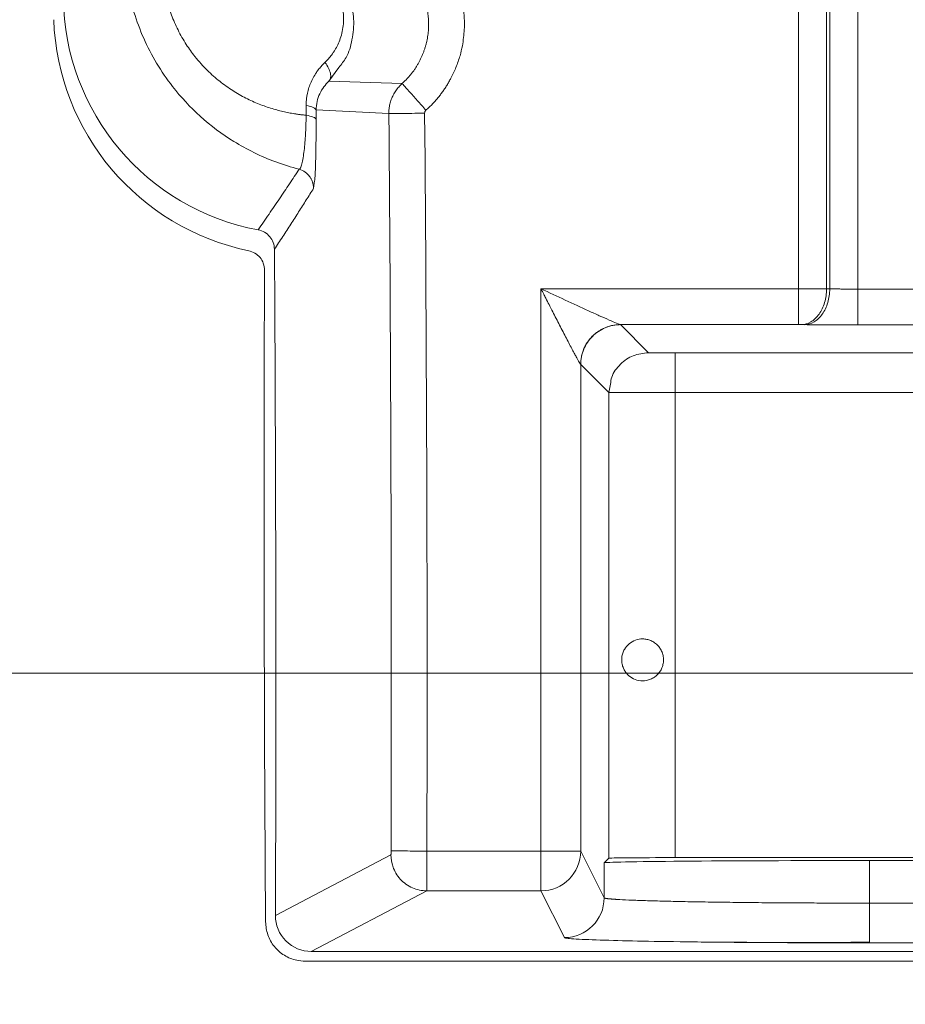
# Model space of a CAD drawing. Header units: millimetres. Extents: x 0 to 594, y 0 to 420.
# Tile 18 of 76: x 64 to 78, y 230 to 245. Entities that reach past the tile are written whole.
import ezdxf

# ---------------------------------------------------------------- set-up
doc = ezdxf.new("R2010")
doc.units = ezdxf.units.MM
doc.styles.add('SLDTEXTSTYLE1', font='TXT', dxfattribs={"width": 0.605})
doc.dimstyles.new('SLDDIMSTYLE3', dxfattribs={"dimtxt": 2.568319, "dimasz": 3.3, "dimexe": 0, "dimexo": 0.0625, "dimgap": 0.64208, "dimtad": 1, "dimdec": 1, "dimlfac": 5, "dimrnd": 1e-09, "dimzin": 12, "dimdsep": 46, "dimtxsty": 'SLDTEXTSTYLE1', "dimsah": 1, "dimcen": 0.09, "dimadec": 0, "dimazin": 3, "dimtfac": 1, "dimtdec": 1, "dimtmove": 0, "dimatfit": 0, "dimfxl": 1, "dimfrac": 2, "dimtolj": 1, "dimtzin": 12, "dimarcsym": 0})

# ---------------------------------------------------------------- blocks, each defined once
blk = doc.blocks.new('_D_13')
at = {"color": 7, "linetype": 'Continuous', "lineweight": 0}
for p, q in [((42.47, 235.104), (42.47, 241.504)), ((122.707, 235.104), (41.47, 235.104)), ((42.47, 225.604), (42.47, 235.104)), ((37.938, 233.539), (37.938, 234.127)), ((37.938, 234.127), (41.882, 234.127)), ((41.882, 234.127), (41.882, 233.539)), ((37.938, 227.169), (37.938, 226.581)), ((41.882, 226.581), (41.882, 227.169)), ((37.938, 226.581), (41.882, 226.581)), ((115.707, 225.604), (41.47, 225.604)), ((42.47, 225.604), (42.47, 219.204))]:
    blk.add_line(p, q, dxfattribs=at)
for points in [[(42.47, 235.104), (42.97, 238.404), (41.97, 238.404)], [(42.47, 225.604), (41.97, 222.304), (42.97, 222.304)]]:
    blk.add_solid(points, dxfattribs=at)
at = {"color": 7, "linetype": 'Continuous', "lineweight": 0, "char_height": 2.6458, "attachment_point": 1, "rotation": 90, "style": 'SLDTEXTSTYLE1'}
for s, insert in [('47,5', (33.939, 226.924)), ('1,9', (38.471, 227.904))]:
    blk.add_mtext(s, dxfattribs=dict(at, insert=insert))

msp = doc.modelspace()

# ---------------------------------------------------------------- linework, layer by layer
at = {"color": 7, "linetype": 'Continuous', "lineweight": 15}
for p, q in [((76.059, 352.904), (76.059, 240.902)), ((76.483, 352.904), (76.483, 240.902)), ((76.532, 352.904), (76.532, 240.901)), ((76.956, 352.904), (76.956, 240.899)), ((68.979, 244.036), (70.084, 244)), ((68.785, 243.456), (68.785, 243.601)), ((68.786, 243.601), (69.881, 243.548)), ((72.176, 240.902), (76.059, 240.902)), ((72.176, 232.419), (72.176, 240.902)), ((76.483, 240.902), (76.532, 240.901)), ((76.956, 240.899), (78.622, 240.899)), ((73.374, 240.362), (76.059, 240.362)), ((73.799, 239.939), (73.376, 240.362)), ((76.101, 240.362), (76.15, 240.361)), ((76.956, 240.359), (78.429, 240.359)), ((92.598, 239.936), (74.199, 239.936)), ((72.776, 239.762), (72.776, 232.419)), ((73.199, 239.339), (72.776, 239.762)), ((73.224, 239.465), (73.199, 239.339)), ((73.199, 232.311), (73.199, 239.339)), ((73.222, 239.338), (73.199, 239.339)), ((74.199, 232.32), (74.199, 239.336)), ((92.598, 239.336), (74.199, 239.336)), ((70.455, 232.419), (72.176, 232.419)), ((72.176, 232.419), (72.176, 231.819)), ((72.176, 232.419), (72.776, 232.419)), ((72.776, 232.419), (73.129, 231.713)), ((68.172, 231.446), (69.914, 232.36)), ((73.129, 232.241), (73.199, 232.311)), ((73.129, 232.241), (73.129, 231.713)), ((103.707, 232.32), (74.199, 232.32)), ((77.129, 232.276), (77.129, 231.633)), ((77.129, 232.276), (103.707, 232.276)), ((68.712, 230.904), (70.453, 231.819)), ((70.453, 231.819), (72.176, 231.819)), ((72.176, 231.819), (72.529, 231.113)), ((77.129, 231.633), (77.129, 231.034)), ((103.707, 230.904), (68.712, 230.904)), ((103.707, 230.757), (68.621, 230.757))]:
    msp.add_line(p, q, dxfattribs=at)
at = {"color": 8, "linetype": 'Continuous', "lineweight": 15}
for p, q in [((68.979, 244.036), (69.128, 244.242)), ((68.748, 242.42), (68.763, 242.531)), ((77.129, 231.633), (103.707, 231.633)), ((77.129, 231.034), (103.707, 231.034))]:
    msp.add_line(p, q, dxfattribs=at)
at = {"color": 7, "linetype": 'Continuous', "lineweight": 15}
for centre, radius, start, end in [((68.522, 245.096), 3.697, 182.057, 258.2382), ((-934.972, 234.904), 1004.891, 359.858374, 0.492843), ((-934.972, 234.904), 1005.431, 359.858374, 0.492843), ((-934.972, 234.904), 1003.15, 359.802472, 0.376673), ((1071.298, 237.74), 1003.297, 179.803405, 180.36477), ((72.176, 232.419), 0.6, 270.0069, 359.9865), ((72.529, 231.713), 0.6, 270.0069, 359.9865)]:
    msp.add_arc(centre, radius, start, end, dxfattribs=at)
for centre, major_axis, ratio, start_param, end_param in [((68.579, 245.335), (-2.684, -2.413), 0.997576, 5.56245, 6.936545), ((77.129, 232.241), (4, 0), 0.008727, 1.570796, 3.132866), ((74.199, 232.311), (1, 0), 0.008727, 1.570796, 3.132866), ((68.712, 231.444), (0.478, 0.251), 0.999296, 2.654994, 4.228683)]:
    msp.add_ellipse(centre, major_axis=major_axis, ratio=ratio, start_param=start_param, end_param=end_param, dxfattribs=at)
for points, knots in [([(70.441, 243.598), (70.456, 243.611), (70.486, 243.638), (70.529, 243.681), (70.571, 243.725), (70.611, 243.771), (70.65, 243.819), (70.687, 243.868), (70.723, 243.919), (70.757, 243.972), (70.789, 244.026), (70.838, 244.115), (70.899, 244.245), (70.955, 244.409), (71, 244.601), (71.024, 244.806), (71.021, 245.035), (70.996, 245.217), (70.961, 245.361), (70.918, 245.504), (70.862, 245.641), (70.793, 245.771), (70.739, 245.861), (70.679, 245.948), (70.616, 246.028), (70.55, 246.104), (70.482, 246.173), (70.41, 246.238), (70.36, 246.278), (70.335, 246.298)], [0, 0, 0, 0, 0.0195252, 0.0391678, 0.0589251, 0.0787941, 0.0987717, 0.1188549, 0.1390431, 0.1593373, 0.1797385, 0.2002474, 0.2583068, 0.3189549, 0.3689501, 0.449915, 0.5197267, 0.5914931, 0.6278202, 0.664224, 0.7364708, 0.7719867, 0.806908, 0.8390198, 0.8744393, 0.9058241, 0.9372125, 0.9686048, 1, 1, 1, 1]), ([(68.635, 243.522), (68.617, 243.523), (68.583, 243.527), (68.531, 243.533), (68.468, 243.542), (68.394, 243.554), (68.275, 243.579), (68.118, 243.62), (67.923, 243.688), (67.724, 243.778), (67.524, 243.892), (67.329, 244.031), (67.136, 244.201), (66.967, 244.388), (66.819, 244.594), (66.72, 244.769), (66.649, 244.92), (66.589, 245.069), (66.531, 245.254), (66.494, 245.436), (66.475, 245.574), (66.466, 245.671), (66.461, 245.752), (66.46, 245.812), (66.46, 245.841), (66.46, 245.852)], [0, 0, 0, 0, 0.016301, 0.03259, 0.048864, 0.075097, 0.10265, 0.161264, 0.223559, 0.288686, 0.355987, 0.424773, 0.494463, 0.573137, 0.634344, 0.703134, 0.73687, 0.770016, 0.834117, 0.894467, 0.922794, 0.949713, 0.975388, 0.990897, 1, 1, 1, 1]), ([(69.128, 244.242), (69.167, 244.291), (69.264, 244.41), (69.337, 244.667), (69.365, 244.965), (69.31, 245.267), (69.198, 245.518), (69.049, 245.722), (68.934, 245.82), (68.876, 245.87)], [0, 0, 0, 0, 0.107532, 0.26569, 0.439148, 0.597749, 0.753961, 0.875241, 1, 1, 1, 1]), ([(70.083, 244.001), (70.095, 244.013), (70.12, 244.035), (70.155, 244.071), (70.188, 244.107), (70.22, 244.145), (70.25, 244.184), (70.278, 244.224), (70.304, 244.265), (70.328, 244.307), (70.351, 244.349), (70.372, 244.393), (70.391, 244.436), (70.408, 244.48), (70.423, 244.525), (70.437, 244.57), (70.449, 244.615), (70.459, 244.661), (70.467, 244.706), (70.473, 244.752), (70.478, 244.797), (70.484, 244.885), (70.48, 245.016), (70.452, 245.188), (70.398, 245.357), (70.334, 245.49), (70.269, 245.592), (70.214, 245.667), (70.152, 245.739), (70.083, 245.808), (70.032, 245.849), (70.006, 245.87)], [0, 0, 0, 0, 0.023549, 0.046971, 0.070262, 0.093426, 0.116467, 0.139389, 0.162192, 0.18488, 0.207453, 0.229913, 0.252262, 0.274499, 0.296627, 0.318644, 0.34055, 0.362345, 0.384028, 0.405598, 0.427055, 0.448399, 0.52928, 0.610997, 0.693549, 0.776933, 0.819529, 0.863119, 0.907716, 0.95334, 1, 1, 1, 1]), ([(68.918, 244.319), (68.927, 244.328), (68.946, 244.346), (68.972, 244.374), (68.997, 244.403), (69.021, 244.434), (69.045, 244.468), (69.077, 244.518), (69.114, 244.586), (69.152, 244.68), (69.182, 244.786), (69.199, 244.902), (69.201, 245.047), (69.179, 245.187), (69.137, 245.312), (69.095, 245.403), (69.043, 245.488), (68.99, 245.558), (68.939, 245.614), (68.892, 245.658), (68.858, 245.685), (68.841, 245.698)], [0, 0, 0, 0, 0.027128, 0.054105, 0.08097, 0.107763, 0.136934, 0.166448, 0.228634, 0.295728, 0.368329, 0.443892, 0.519388, 0.639554, 0.699602, 0.759647, 0.819405, 0.879646, 0.919395, 0.959426, 1, 1, 1, 1]), ([(68.635, 243.667), (68.635, 243.678), (68.635, 243.7), (68.637, 243.733), (68.64, 243.766), (68.645, 243.799), (68.653, 243.851), (68.67, 243.919), (68.7, 244.004), (68.739, 244.088), (68.783, 244.16), (68.828, 244.221), (68.871, 244.272), (68.902, 244.303), (68.918, 244.319)], [0, 0, 0, 0, 0.042709, 0.085592, 0.128721, 0.172168, 0.216001, 0.333417, 0.453058, 0.581936, 0.713495, 0.808072, 0.903439, 1, 1, 1, 1]), ([(68.979, 244.036), (68.992, 244.05), (69, 244.069), (69.007, 244.11), (69.005, 244.133), (68.995, 244.179), (68.986, 244.205), (68.959, 244.261), (68.941, 244.29), (68.918, 244.319)], [0, 0, 0, 0, 0.25, 0.25, 0.5, 0.5, 0.75, 0.75, 1, 1, 1, 1]), ([(68.785, 243.601), (68.786, 243.689), (68.806, 243.773), (68.875, 243.92), (68.923, 243.984), (68.979, 244.036)], [0, 0, 0, 0, 0.5, 0.5, 1, 1, 1, 1]), ([(69.881, 243.548), (69.881, 243.56), (69.881, 243.584), (69.885, 243.62), (69.89, 243.655), (69.897, 243.691), (69.907, 243.726), (69.918, 243.76), (69.932, 243.794), (69.948, 243.827), (69.966, 243.859), (69.985, 243.89), (70.007, 243.92), (70.031, 243.948), (70.056, 243.975), (70.075, 243.992), (70.084, 244)], [0, 0, 0, 0, 0.070147, 0.140492, 0.211033, 0.281772, 0.352708, 0.42384, 0.49517, 0.566697, 0.638422, 0.710343, 0.782462, 0.854777, 0.92729, 1, 1, 1, 1]), ([(70.083, 244.001), (70.084, 244), (70.092, 243.991), (70.128, 243.95), (70.156, 243.919), (70.225, 243.841), (70.267, 243.794), (70.355, 243.696), (70.4, 243.645), (70.441, 243.598)], [0, 0, 0, 0, 0.25, 0.25, 0.5, 0.5, 0.75, 0.75, 1, 1, 1, 1]), ([(68.785, 243.601), (68.784, 243.614), (68.769, 243.628), (68.716, 243.65), (68.679, 243.66), (68.635, 243.667)], [0, 0, 0, 0, 0.5, 0.5, 1, 1, 1, 1]), ([(68.529, 242.706), (68.531, 242.706), (68.534, 242.708), (68.539, 242.712), (68.543, 242.717), (68.547, 242.724), (68.551, 242.731), (68.557, 242.744), (68.566, 242.768), (68.579, 242.82), (68.593, 242.899), (68.608, 243.014), (68.619, 243.139), (68.626, 243.248), (68.63, 243.334), (68.632, 243.397), (68.634, 243.459), (68.634, 243.501), (68.635, 243.522)], [0, 0, 0, 0, 0.0343254, 0.0666263, 0.0968565, 0.1249764, 0.1509521, 0.1747554, 0.2572785, 0.3315845, 0.4725973, 0.5997764, 0.7146709, 0.8190471, 0.8666478, 0.912646, 0.9570811, 1, 1, 1, 1]), ([(68.785, 243.456), (68.783, 243.469), (68.768, 243.483), (68.714, 243.506), (68.675, 243.516), (68.635, 243.522)], [0, 0, 0, 0, 0.5, 0.5, 1, 1, 1, 1]), ([(69.882, 243.548), (69.884, 243.548), (69.897, 243.548), (69.952, 243.549), (69.994, 243.549), (70.099, 243.55), (70.161, 243.55), (70.292, 243.551), (70.359, 243.552), (70.421, 243.553)], [0, 0, 0, 0, 0.25, 0.25, 0.5, 0.5, 0.75, 0.75, 1, 1, 1, 1]), ([(68.763, 242.531), (68.764, 242.539), (68.77, 242.58), (68.778, 242.799), (68.784, 243.113), (68.785, 243.349), (68.785, 243.456)], [0, 0, 0, 0, 0.086217, 0.449307, 0.749738, 1, 1, 1, 1]), ([(67.911, 241.791), (67.966, 241.871), (68.073, 242.026), (68.23, 242.258), (68.381, 242.484), (68.481, 242.633), (68.529, 242.706)], [0, 0, 0, 0, 0.263849, 0.518465, 0.763849, 1, 1, 1, 1]), ([(68.748, 242.42), (68.748, 242.454), (68.741, 242.487), (68.725, 242.533), (68.719, 242.547), (68.704, 242.573), (68.696, 242.585), (68.67, 242.621), (68.647, 242.643), (68.594, 242.681), (68.563, 242.696), (68.529, 242.706)], [0, 0, 0, 0, 0.25, 0.25, 0.375, 0.375, 0.5, 0.5, 0.75, 0.75, 1, 1, 1, 1]), ([(68.156, 241.499), (68.198, 241.563), (68.28, 241.689), (68.402, 241.877), (68.521, 242.061), (68.635, 242.242), (68.711, 242.361), (68.748, 242.42)], [0, 0, 0, 0, 0.211781, 0.417671, 0.617671, 0.811781, 1, 1, 1, 1]), ([(68.156, 241.499), (68.156, 241.534), (68.15, 241.568), (68.126, 241.633), (68.109, 241.663), (68.064, 241.716), (68.038, 241.739), (67.978, 241.774), (67.946, 241.786), (67.911, 241.792)], [0, 0, 0, 0, 0.25, 0.25, 0.5, 0.5, 0.75, 0.75, 1, 1, 1, 1]), ([(67.769, 241.477), (67.801, 241.467), (67.866, 241.447), (67.943, 241.378), (67.997, 241.288), (68.004, 241.218), (68.007, 241.183)], [0, 0, 0, 0, 0.246552, 0.493115, 0.739426, 1, 1, 1, 1]), ([(73.374, 240.362), (73.368, 240.362), (73.348, 240.37), (73.287, 240.395), (73.247, 240.412), (73.158, 240.452), (73.109, 240.474), (73.004, 240.521), (72.949, 240.546), (72.78, 240.624), (72.662, 240.678), (72.421, 240.789), (72.299, 240.846), (72.176, 240.902)], [0, 0, 0, 0, 0.125, 0.125, 0.25, 0.25, 0.375, 0.375, 0.5, 0.5, 0.75, 0.75, 1, 1, 1, 1]), ([(72.775, 239.762), (72.775, 239.762), (72.774, 239.763), (72.771, 239.766), (72.768, 239.771), (72.764, 239.777), (72.759, 239.785), (72.75, 239.8), (72.734, 239.829), (72.708, 239.876), (72.676, 239.934), (72.639, 240.005), (72.596, 240.088), (72.531, 240.213), (72.445, 240.378), (72.362, 240.541), (72.296, 240.668), (72.255, 240.748), (72.215, 240.827), (72.19, 240.875), (72.176, 240.902)], [0, 0, 0, 0, 0.014547, 0.029234, 0.044144, 0.059356, 0.074941, 0.09097, 0.136889, 0.187764, 0.243706, 0.30624, 0.374976, 0.451773, 0.608288, 0.75941, 0.821797, 0.893637, 0.938512, 1, 1, 1, 1]), ([(76.059, 240.902), (76.137, 240.902), (76.216, 240.902), (76.361, 240.902), (76.428, 240.902), (76.483, 240.902)], [0, 0, 0, 0, 0.5, 0.5, 1, 1, 1, 1]), ([(76.059, 240.902), (76.059, 240.839), (76.059, 240.77), (76.059, 240.638), (76.059, 240.574), (76.059, 240.469), (76.059, 240.428), (76.059, 240.375), (76.059, 240.363), (76.059, 240.362)], [0, 0, 0, 0, 0.25, 0.25, 0.5, 0.5, 0.75, 0.75, 1, 1, 1, 1]), ([(76.483, 240.902), (76.483, 240.831), (76.473, 240.761), (76.434, 240.631), (76.406, 240.571), (76.335, 240.471), (76.293, 240.431), (76.201, 240.377), (76.151, 240.362), (76.101, 240.362)], [0, 0, 0, 0, 0.25, 0.25, 0.5, 0.5, 0.75, 0.75, 1, 1, 1, 1]), ([(76.532, 240.901), (76.532, 240.866), (76.529, 240.831), (76.519, 240.762), (76.511, 240.728), (76.483, 240.631), (76.454, 240.571), (76.384, 240.471), (76.341, 240.431), (76.249, 240.376), (76.2, 240.362), (76.15, 240.362)], [0, 0, 0, 0, 0.125, 0.125, 0.25, 0.25, 0.5, 0.5, 0.75, 0.75, 1, 1, 1, 1]), ([(76.532, 240.901), (76.54, 240.901), (76.557, 240.901), (76.584, 240.901), (76.612, 240.9), (76.641, 240.9), (76.671, 240.9), (76.701, 240.9), (76.732, 240.899), (76.763, 240.899), (76.795, 240.899), (76.827, 240.899), (76.86, 240.899), (76.892, 240.899), (76.924, 240.899), (76.945, 240.899), (76.956, 240.899)], [0, 0, 0, 0, 0.075051, 0.149545, 0.223481, 0.29686, 0.369681, 0.441945, 0.513652, 0.584802, 0.655394, 0.725429, 0.794907, 0.863829, 0.932193, 1, 1, 1, 1]), ([(76.956, 240.899), (76.956, 240.828), (76.956, 240.758), (76.956, 240.628), (76.956, 240.568), (76.956, 240.468), (76.956, 240.428), (76.956, 240.374), (76.956, 240.359), (76.956, 240.359)], [0, 0, 0, 0, 0.25, 0.25, 0.5, 0.5, 0.75, 0.75, 1, 1, 1, 1]), ([(73.374, 240.362), (73.363, 240.362), (73.34, 240.361), (73.306, 240.358), (73.274, 240.354), (73.242, 240.348), (73.213, 240.34), (73.184, 240.331), (73.157, 240.321), (73.132, 240.311), (73.108, 240.299), (73.085, 240.287), (73.064, 240.275), (73.044, 240.262), (73.025, 240.25), (73.008, 240.237), (72.992, 240.224), (72.977, 240.211), (72.964, 240.199), (72.938, 240.174), (72.903, 240.134), (72.863, 240.077), (72.831, 240.017), (72.806, 239.954), (72.788, 239.891), (72.777, 239.826), (72.776, 239.783), (72.775, 239.762)], [0, 0, 0, 0, 0.037034, 0.072981, 0.107839, 0.141611, 0.174294, 0.20589, 0.236397, 0.265817, 0.29415, 0.321394, 0.347551, 0.372619, 0.3966, 0.419493, 0.441298, 0.462016, 0.481645, 0.500186, 0.575258, 0.649106, 0.72173, 0.793131, 0.86331, 0.932266, 1, 1, 1, 1]), ([(73.376, 240.362), (73.298, 240.362), (73.219, 240.346), (73.074, 240.286), (73.007, 240.241), (72.896, 240.13), (72.852, 240.064), (72.792, 239.919), (72.776, 239.84), (72.776, 239.762)], [0, 0, 0, 0, 0.25, 0.25, 0.5, 0.5, 0.75, 0.75, 1, 1, 1, 1]), ([(73.376, 240.362), (73.376, 240.362), (73.376, 240.362), (73.375, 240.362), (73.374, 240.362)], [0, 0, 0, 0, 0.5000079, 1, 1, 1, 1]), ([(76.15, 240.362), (76.255, 240.361), (76.382, 240.36), (76.657, 240.359), (76.807, 240.359), (76.956, 240.359)], [0, 0, 0, 0, 0.5, 0.5, 1, 1, 1, 1]), ([(74.199, 239.936), (74.147, 239.936), (74.095, 239.936), (73.998, 239.936), (73.954, 239.936), (73.88, 239.937), (73.85, 239.937), (73.81, 239.938), (73.799, 239.939), (73.799, 239.939)], [0, 0, 0, 0, 0.25, 0.25, 0.5, 0.5, 0.75, 0.75, 1, 1, 1, 1]), ([(74.199, 239.936), (74.199, 239.935), (74.199, 239.919), (74.199, 239.858), (74.199, 239.813), (74.199, 239.703), (74.199, 239.636), (74.199, 239.492), (74.199, 239.414), (74.199, 239.336)], [0, 0, 0, 0, 0.25, 0.25, 0.5, 0.5, 0.75, 0.75, 1, 1, 1, 1]), ([(74.022, 235.268), (74.02, 235.245), (74.015, 235.223), (74, 235.18), (73.99, 235.159), (73.955, 235.101), (73.923, 235.068), (73.869, 235.031), (73.85, 235.021), (73.81, 235.004), (73.79, 234.998), (73.729, 234.986), (73.689, 234.986), (73.614, 235), (73.579, 235.014), (73.516, 235.051), (73.488, 235.075), (73.453, 235.119), (73.442, 235.135), (73.423, 235.169), (73.415, 235.188), (73.402, 235.229), (73.397, 235.251), (73.393, 235.296), (73.393, 235.319), (73.398, 235.363), (73.403, 235.385), (73.417, 235.425), (73.425, 235.444), (73.454, 235.495), (73.479, 235.523), (73.535, 235.57), (73.566, 235.589), (73.637, 235.614), (73.674, 235.621), (73.734, 235.62), (73.754, 235.618), (73.794, 235.609), (73.814, 235.603), (73.854, 235.586), (73.873, 235.575), (73.909, 235.55), (73.926, 235.535), (73.956, 235.502), (73.969, 235.484), (73.992, 235.445), (74.002, 235.424), (74.016, 235.381), (74.021, 235.359), (74.025, 235.313), (74.025, 235.29), (74.022, 235.268)], [0, 0, 0, 0, 0.03125, 0.03125, 0.0625, 0.0625, 0.125, 0.125, 0.15625, 0.15625, 0.1875, 0.1875, 0.25, 0.25, 0.3125, 0.3125, 0.375, 0.375, 0.40625, 0.40625, 0.4375, 0.4375, 0.46875, 0.46875, 0.5, 0.5, 0.53125, 0.53125, 0.5625, 0.5625, 0.625, 0.625, 0.6875, 0.6875, 0.75, 0.75, 0.78125, 0.78125, 0.8125, 0.8125, 0.84375, 0.84375, 0.875, 0.875, 0.90625, 0.90625, 0.9375, 0.9375, 0.96875, 0.96875, 1, 1, 1, 1]), ([(69.914, 232.36), (69.914, 232.361), (69.914, 232.361), (69.914, 232.365), (69.915, 232.371), (69.915, 232.379), (69.915, 232.388), (69.915, 232.397), (69.916, 232.405), (69.916, 232.413), (69.916, 232.418), (69.916, 232.42)], [0, 0, 0, 0, 0.1269659, 0.2501908, 0.3925204, 0.5001256, 0.6433605, 0.74995, 0.8483826, 0.9207617, 1, 1, 1, 1]), ([(69.916, 232.42), (69.918, 232.42), (69.934, 232.42), (69.99, 232.42), (70.03, 232.42), (70.13, 232.42), (70.189, 232.42), (70.317, 232.419), (70.386, 232.419), (70.455, 232.419)], [0, 0, 0, 0, 0.25, 0.25, 0.5, 0.5, 0.75, 0.75, 1, 1, 1, 1]), ([(70.453, 231.819), (70.453, 231.819), (70.453, 231.82), (70.453, 231.824), (70.454, 231.828), (70.454, 231.834), (70.454, 231.84), (70.454, 231.847), (70.454, 231.854), (70.454, 231.861), (70.454, 231.881), (70.454, 231.922), (70.455, 231.988), (70.455, 232.05), (70.455, 232.107), (70.455, 232.167), (70.455, 232.229), (70.455, 232.292), (70.455, 232.356), (70.455, 232.398), (70.455, 232.419)], [0, 0, 0, 0, 0.036514, 0.070849, 0.103007, 0.132988, 0.160788, 0.186406, 0.20984, 0.231091, 0.250158, 0.382367, 0.499909, 0.575231, 0.649269, 0.722019, 0.793461, 0.86359, 0.932431, 1, 1, 1, 1]), ([(69.914, 232.36), (69.913, 232.303), (69.923, 232.24), (69.968, 232.114), (70.005, 232.05), (70.105, 231.94), (70.168, 231.894), (70.307, 231.834), (70.382, 231.819), (70.453, 231.819)], [0, 0, 0, 0, 0.25, 0.25, 0.5, 0.5, 0.75, 0.75, 1, 1, 1, 1]), ([(73.129, 231.713), (73.13, 231.712), (73.131, 231.711), (73.134, 231.709), (73.14, 231.708), (73.147, 231.706), (73.156, 231.704), (73.166, 231.703), (73.178, 231.701), (73.19, 231.7), (73.204, 231.698), (73.218, 231.697), (73.233, 231.696), (73.249, 231.694), (73.265, 231.693), (73.281, 231.692), (73.298, 231.691), (73.314, 231.69), (73.331, 231.689), (73.348, 231.688), (73.412, 231.684), (73.542, 231.678), (73.77, 231.67), (74.025, 231.663), (74.316, 231.656), (74.646, 231.651), (75.016, 231.645), (75.404, 231.641), (75.726, 231.638), (75.97, 231.637), (76.132, 231.636), (76.297, 231.635), (76.462, 231.635), (76.628, 231.634), (76.795, 231.634), (76.962, 231.634), (77.073, 231.633), (77.129, 231.633)], [0, 0, 0, 0, 0.014704, 0.029033, 0.042988, 0.056569, 0.069775, 0.082606, 0.095063, 0.107146, 0.118854, 0.130187, 0.141146, 0.151731, 0.161941, 0.171776, 0.181237, 0.190323, 0.199035, 0.207373, 0.215336, 0.292435, 0.365407, 0.434249, 0.498961, 0.572886, 0.64514, 0.715725, 0.78464, 0.811788, 0.83887, 0.865888, 0.89284, 0.919727, 0.94655, 0.973307, 1, 1, 1, 1]), ([(68.022, 231.353), (68.029, 231.285), (68.043, 231.151), (68.147, 230.972), (68.3, 230.837), (68.468, 230.767), (68.578, 230.76), (68.621, 230.757)], [0, 0, 0, 0, 0.215706, 0.431426, 0.646825, 0.862092, 1, 1, 1, 1]), ([(72.529, 231.113), (72.529, 231.113), (72.53, 231.112), (72.532, 231.111), (72.535, 231.11), (72.541, 231.108), (72.554, 231.105), (72.584, 231.101), (72.653, 231.095), (72.831, 231.084), (73.223, 231.07), (73.874, 231.056), (74.673, 231.045), (75.476, 231.038), (76.062, 231.036), (76.429, 231.034), (76.639, 231.034), (76.815, 231.034), (76.924, 231.034), (77.028, 231.034), (77.095, 231.034), (77.129, 231.034)], [0, 0, 0, 0, 0.009512, 0.019024, 0.028536, 0.036474, 0.060241, 0.095153, 0.132879, 0.215463, 0.36244, 0.498942, 0.644613, 0.784489, 0.86776, 0.898293, 0.940528, 0.956249, 0.971971, 0.985986, 1, 1, 1, 1]), ([(74.303, 231.05), (74.512, 231.048), (74.753, 231.044), (75.027, 231.043), (75.064, 231.043)], [0, 0, 0, 0, 0.863158, 1, 1, 1, 1]), ([(75.064, 231.043), (75.258, 231.042), (75.682, 231.039), (76.382, 231.039), (76.881, 231.042), (77.129, 231.043)], [0, 0, 0, 0, 0.2978424, 0.6500346, 1, 1, 1, 1])]:
    msp.add_open_spline(points, degree=3, knots=knots, dxfattribs=at)
at = {"color": 8, "linetype": 'Continuous', "lineweight": 15}
for points, knots in [([(68.529, 242.706), (68.411, 242.74), (68.179, 242.808), (67.85, 242.951), (67.46, 243.166), (67.033, 243.486), (66.65, 243.897), (66.373, 244.302), (66.177, 244.679), (66.02, 245.106), (65.916, 245.535), (65.901, 245.831), (65.895, 245.957)], [0, 0, 0, 0, 0.085343, 0.167162, 0.245544, 0.387826, 0.524309, 0.617767, 0.710678, 0.803375, 0.916609, 1, 1, 1, 1]), ([(73.799, 239.939), (73.72, 239.93), (73.562, 239.912), (73.367, 239.773), (73.245, 239.613), (73.229, 239.5), (73.224, 239.465)], [0, 0, 0, 0, 0.289563, 0.579127, 0.86869, 1, 1, 1, 1]), ([(74.199, 239.336), (74.095, 239.336), (73.87, 239.336), (73.607, 239.336), (73.42, 239.337), (73.304, 239.338), (73.234, 239.338), (73.224, 239.338), (73.222, 239.338)], [0, 0, 0, 0, 0.225294, 0.488111, 0.634275, 0.789905, 0.954993, 1, 1, 1, 1])]:
    msp.add_open_spline(points, degree=3, knots=knots, dxfattribs=at)
at = {"color": 7, "linetype": 'Continuous', "lineweight": 15}
for points in [[(68.635, 243.522), (68.635, 243.57), (68.635, 243.618), (68.635, 243.667)], [(70.421, 243.553), (70.421, 243.57), (70.429, 243.587), (70.441, 243.598)], [(76.059, 240.362), (76.075, 240.362), (76.09, 240.362), (76.101, 240.362)], [(72.776, 239.762), (72.776, 239.762), (72.776, 239.762), (72.775, 239.762)]]:
    msp.add_open_spline(points, degree=3, dxfattribs=at)

# ---------------------------------------------------------------- dimensions: what is measured, and where the dimension line sits
at = {"color": 7, "linetype": 'Continuous', "lineweight": 0}
dim = msp.add_linear_dim(base=(42.47, 235.104), p1=(115.707, 225.604), p2=(122.707, 235.104), angle=90, dimstyle='SLDDIMSTYLE3', dxfattribs=at)
dim.commit()
dim.dimension.update_dxf_attribs({"geometry": '_D_13', "text_midpoint": (42.47, 230.354), "dimtype": 160})

doc.saveas('drawing.dxf')
